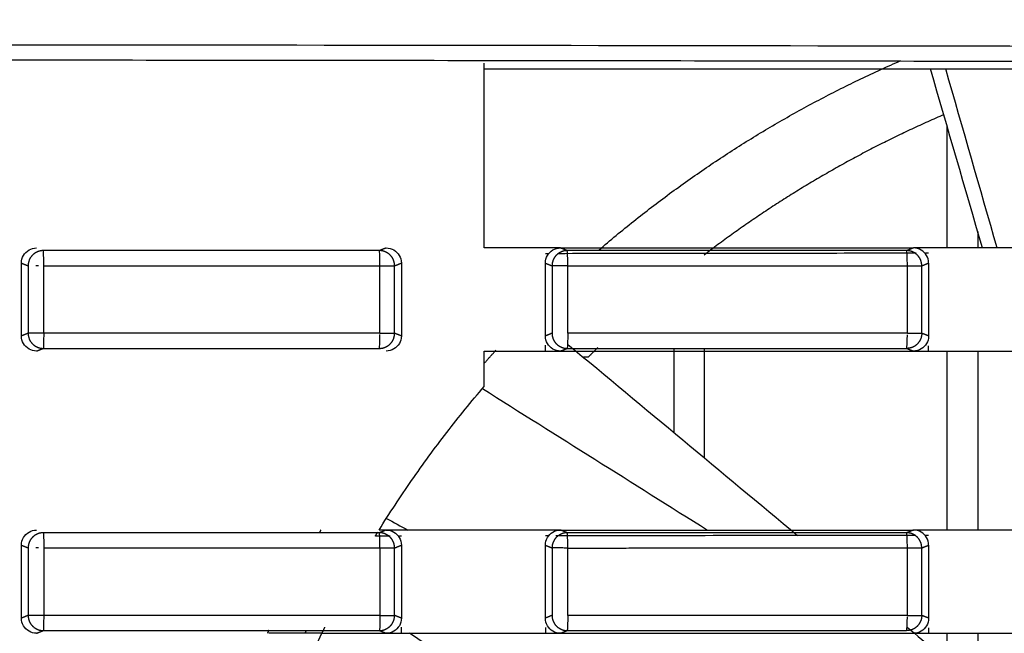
# Model space of a CAD drawing. Header units: millimetres. Extents: x 4946 to 6276, y -4769 to -3439.
# Tile 183 of 195: x 5973 to 6005, y -3609 to -3589. Entities that reach past the tile are written whole.
import ezdxf

# ---------------------------------------------------------------- set-up
doc = ezdxf.new("R2010")
doc.units = ezdxf.units.MM
doc.layers.add('ROXX_NEOmini_FIXTURE', color=7, linetype='Continuous', true_color=0x000000)
doc.dimstyles.get("Standard").update_dxf_attribs({"dimscale": 10, "dimtxt": 2.5, "dimasz": 3, "dimexe": 1, "dimexo": 0.5, "dimgap": 0.8, "dimtad": 1, "dimtoh": 1, "dimdec": 1, "dimzin": 1, "dimdsep": 46, "dimtxsty": 'Standard', "dimblk": 'OPEN90', "dimcen": 2.5, "dimadec": 1, "dimazin": 1, "dimtfac": 1, "dimtdec": 4, "dimtix": 1, "dimtofl": 0, "dimtmove": 1, "dimatfit": 3, "dimldrblk": 'OPEN90', "dimfxl": 1, "dimtolj": 1, "dimtzin": 1, "dimarcsym": 0})

# ---------------------------------------------------------------- blocks, each defined once
blk = doc.blocks.new('*D12')
at = {"layer": 'Defpoints', "color": 0}
for p in [(6100.942, -3512.809), (5770.942, -3594.55), (6100.942, -3594.55)]:
    blk.add_point(p, dxfattribs=at)
at = {"layer": 'ROXX_NEOmini_FIXTURE', "color": 0, "lineweight": -2}
for p, q in [((5770.942, -3588.549), (5770.942, -3509.809)), ((6100.942, -3588.549), (6100.942, -3509.809)), ((5776.943, -3512.809), (6094.941, -3512.809))]:
    blk.add_line(p, q, dxfattribs=at)
at = {"layer": 'ROXX_NEOmini_FIXTURE', "color": 0}
for points in [[(5776.943, -3511.809), (5776.943, -3513.809), (5770.942, -3512.809)], [(6094.941, -3513.809), (6094.941, -3511.809), (6100.942, -3512.809)]]:
    blk.add_solid(points, dxfattribs=at)
at = {"layer": 'ROXX_NEOmini_FIXTURE', "color": 0, "insert": (5935.942, -3505.908), "char_height": 9.0015, "attachment_point": 5}
blk.add_mtext('\\A1;330.0', dxfattribs=at)

msp = doc.modelspace()

# ---------------------------------------------------------------- linework, layer by layer
at = {"layer": 'ROXX_NEOmini_FIXTURE', "color": 18, "lineweight": -3, "true_color": 0x000000}
for points, degree in [([(5820.295, -3589.624), (5839.51, -3589.57), (5878.004, -3589.49), (5935.838, -3589.449), (5993.673, -3589.49), (6032.167, -3589.57), (6051.382, -3589.624)], 3), ([(5988.088, -3596.177), (5988.088, -3593.13), (5988.088, -3590.084)], 2), ([(5988.088, -3590.277), (6017.338, -3590.277), (6046.588, -3590.277)], 2), ([(6004.497, -3596.177), (6003.925, -3594.211), (6003.354, -3592.244), (6002.784, -3590.277)], 3), ([(6004.979, -3596.177), (6004.415, -3594.21), (6003.85, -3592.244), (6003.285, -3590.277)], 3), ([(6003.338, -3596.178), (6003.338, -3594.182), (6003.338, -3592.185)], 2), ([(6004.338, -3595.634), (6004.338, -3595.905), (6004.338, -3596.177)], 2), ([(5972.849, -3596.677), (5972.849, -3596.581), (5972.896, -3596.417), (5973.089, -3596.224), (5973.253, -3596.177), (5973.348, -3596.177)], 3), ([(5984.639, -3596.265), (5980.949, -3596.265), (5977.26, -3596.265), (5973.569, -3596.265)], 3), ([(5973.585, -3596.767), (5973.585, -3596.536), (5973.575, -3596.273), (5973.569, -3596.265)], 3), ([(5984.86, -3596.177), (5984.749, -3596.221), (5984.639, -3596.265)], 2), ([(5984.655, -3596.765), (5984.655, -3596.533), (5984.647, -3596.273), (5984.639, -3596.265)], 3), ([(5984.86, -3596.177), (5984.957, -3596.177), (5985.124, -3596.227), (5985.311, -3596.413), (5985.361, -3596.579), (5985.361, -3596.676)], 3), ([(5990.101, -3596.177), (5989.43, -3596.177), (5988.759, -3596.177), (5988.088, -3596.177)], 3), ([(5990.101, -3596.677), (5990.101, -3596.582), (5990.148, -3596.417), (5990.341, -3596.224), (5990.505, -3596.177), (5990.6, -3596.177)], 3), ([(5990.6, -3596.177), (5990.434, -3596.177), (5990.267, -3596.177), (5990.101, -3596.177)], 3), ([(5990.212, -3596.367), (5990.175, -3596.367), (5990.138, -3596.367), (5990.101, -3596.367)], 3), ([(5990.6, -3596.177), (5991.891, -3596.177), (5994.474, -3596.177), (5998.348, -3596.178), (6000.93, -3596.178), (6002.221, -3596.178)], 3), ([(5990.82, -3596.265), (5990.71, -3596.221), (5990.6, -3596.177)], 2), ([(6002, -3596.265), (5998.274, -3596.265), (5994.547, -3596.265), (5990.82, -3596.265)], 3), ([(5990.844, -3596.769), (5990.844, -3596.538), (5990.829, -3596.273), (5990.82, -3596.265)], 3), ([(6002.221, -3596.178), (6002.111, -3596.222), (6002, -3596.265)], 2), ([(6002.022, -3596.765), (6002.022, -3596.533), (6002.01, -3596.273), (6002, -3596.265)], 3), ([(6002.723, -3596.675), (6002.723, -3596.579), (6002.673, -3596.413), (6002.486, -3596.227), (6002.319, -3596.178), (6002.221, -3596.178)], 3), ([(6002.723, -3596.178), (6002.556, -3596.178), (6002.388, -3596.178), (6002.221, -3596.178)], 3), ([(6002.723, -3596.351), (6002.69, -3596.351), (6002.657, -3596.351), (6002.624, -3596.351)], 3), ([(6007.335, -3596.177), (6006.822, -3596.177), (6005.797, -3596.178), (6004.26, -3596.177), (6003.235, -3596.178), (6002.723, -3596.178)], 3), ([(5972.849, -3596.677), (5972.959, -3596.721), (5973.07, -3596.765)], 2), ([(5972.849, -3599.078), (5972.849, -3597.877), (5972.849, -3596.677)], 2), ([(5973.07, -3596.765), (5973.07, -3597.877), (5973.07, -3598.989)], 2), ([(5973.415, -3596.765), (5973.387, -3596.765), (5973.357, -3596.765), (5973.328, -3596.765)], 3), ([(5984.655, -3598.99), (5984.655, -3597.877), (5984.655, -3596.765)], 2), ([(5985.136, -3596.766), (5985.249, -3596.721), (5985.361, -3596.676)], 2), ([(5985.136, -3598.99), (5985.136, -3597.878), (5985.136, -3596.766)], 2), ([(5985.361, -3596.676), (5985.361, -3597.877), (5985.361, -3599.079)], 2), ([(5990.101, -3599.078), (5990.101, -3597.877), (5990.101, -3596.677)], 2), ([(5990.101, -3596.677), (5990.211, -3596.721), (5990.321, -3596.765)], 2), ([(5990.321, -3596.765), (5990.321, -3597.877), (5990.321, -3598.989)], 2), ([(6002.022, -3598.99), (6002.022, -3597.877), (6002.022, -3596.765)], 2), ([(6002.497, -3596.766), (6002.61, -3596.72), (6002.723, -3596.675)], 2), ([(6002.497, -3598.99), (6002.497, -3597.878), (6002.497, -3596.766)], 2), ([(6002.723, -3596.675), (6002.723, -3597.877), (6002.723, -3599.079)], 2), ([(5973.581, -3598.99), (5973.583, -3597.878), (5973.585, -3596.767)], 2), ([(5990.838, -3598.99), (5990.841, -3597.88), (5990.844, -3596.769)], 2), ([(5973.07, -3598.989), (5972.959, -3599.034), (5972.849, -3599.078)], 2), ([(5973.581, -3598.99), (5973.582, -3599.221), (5973.573, -3599.481), (5973.568, -3599.489)], 3), ([(5984.637, -3599.489), (5984.645, -3599.482), (5984.654, -3599.256), (5984.655, -3599.033)], 3), ([(5985.361, -3599.079), (5985.249, -3599.034), (5985.136, -3598.99)], 2), ([(5990.321, -3598.989), (5990.211, -3599.034), (5990.101, -3599.078)], 2), ([(5990.838, -3598.99), (5990.839, -3599.22), (5990.827, -3599.481), (5990.82, -3599.489)], 3), ([(6002.723, -3599.079), (6002.61, -3599.034), (6002.497, -3598.99)], 2), ([(5973.348, -3599.577), (5973.253, -3599.577), (5973.089, -3599.531), (5972.896, -3599.338), (5972.849, -3599.173), (5972.849, -3599.078)], 3), ([(5985.361, -3599.079), (5985.361, -3599.175), (5985.312, -3599.34), (5985.125, -3599.527), (5984.957, -3599.577), (5984.86, -3599.577)], 3), ([(5990.6, -3599.577), (5990.505, -3599.577), (5990.341, -3599.531), (5990.148, -3599.337), (5990.101, -3599.173), (5990.101, -3599.078)], 3), ([(5990.846, -3599.358), (5993.369, -3601.454), (5995.889, -3603.554), (5998.406, -3605.657)], 3), ([(6001.998, -3599.489), (6002.008, -3599.482), (6002.02, -3599.261), (6002.022, -3599.038)], 3), ([(6002.723, -3599.079), (6002.723, -3599.175), (6002.674, -3599.34), (6002.487, -3599.527), (6002.319, -3599.577), (6002.221, -3599.577)], 3), ([(5973.348, -3599.577), (5973.458, -3599.533), (5973.568, -3599.489)], 2), ([(5973.568, -3599.489), (5977.258, -3599.489), (5980.948, -3599.489), (5984.637, -3599.489)], 3), ([(5988.088, -3600.744), (5988.088, -3600.16), (5988.088, -3599.577)], 2), ([(5988.088, -3599.577), (5988.759, -3599.577), (5989.43, -3599.577), (5990.101, -3599.577)], 3), ([(5990.101, -3599.577), (5990.101, -3599.482), (5990.101, -3599.387)], 2), ([(5990.101, -3599.577), (5990.267, -3599.577), (5990.434, -3599.577), (5990.6, -3599.577)], 3), ([(5990.6, -3599.577), (5990.71, -3599.533), (5990.82, -3599.489)], 2), ([(5990.6, -3599.577), (5991.891, -3599.577), (5994.475, -3599.577), (5998.348, -3599.578), (6000.93, -3599.577), (6002.221, -3599.577)], 3), ([(5990.82, -3599.489), (5994.546, -3599.489), (5998.272, -3599.489), (6001.998, -3599.489)], 3), ([(5994.338, -3602.263), (5994.338, -3600.876), (5994.338, -3599.489)], 2), ([(5995.338, -3603.097), (5995.338, -3601.293), (5995.338, -3599.489)], 2), ([(6001.998, -3599.489), (6002.109, -3599.533), (6002.221, -3599.577)], 2), ([(6002.221, -3599.577), (6002.388, -3599.577), (6002.556, -3599.577), (6002.723, -3599.577)], 3), ([(6002.723, -3599.577), (6002.723, -3599.491), (6002.723, -3599.404)], 2), ([(6002.723, -3599.577), (6003.235, -3599.577), (6004.26, -3599.577), (6005.797, -3599.578), (6006.822, -3599.577), (6007.335, -3599.577)], 3), ([(6003.338, -3605.478), (6003.338, -3602.528), (6003.338, -3599.577)], 2), ([(6004.338, -3599.577), (6004.338, -3602.511), (6004.338, -3605.445)], 2), ([(5991.514, -3599.777), (5991.434, -3599.777), (5991.355, -3599.777)], 2), ([(5984.625, -3605.477), (5984.969, -3604.923), (5985.685, -3603.832), (5986.841, -3602.252), (5987.664, -3601.239), (5988.088, -3600.744)], 3), ([(5988.029, -3600.813), (5990.5, -3602.367), (5992.969, -3603.921), (5995.439, -3605.477)], 3), ([(5984.869, -3605.09), (5985.102, -3605.219), (5985.335, -3605.348), (5985.568, -3605.477)], 3), ([(5972.849, -3605.977), (5972.849, -3605.881), (5972.896, -3605.717), (5973.089, -3605.524), (5973.253, -3605.477), (5973.348, -3605.477)], 3), ([(5984.86, -3605.477), (5984.782, -3605.477), (5984.703, -3605.477), (5984.625, -3605.477)], 3), ([(5984.86, -3605.477), (5984.749, -3605.521), (5984.639, -3605.565)], 2), ([(5984.86, -3605.477), (5984.957, -3605.477), (5985.124, -3605.527), (5985.311, -3605.713), (5985.361, -3605.879), (5985.361, -3605.976)], 3), ([(5985.361, -3605.477), (5985.194, -3605.477), (5985.027, -3605.477), (5984.86, -3605.477)], 3), ([(5990.101, -3605.477), (5989.574, -3605.477), (5988.521, -3605.478), (5986.941, -3605.477), (5985.888, -3605.477), (5985.361, -3605.477)], 3), ([(5990.101, -3605.977), (5990.101, -3605.882), (5990.148, -3605.717), (5990.341, -3605.524), (5990.505, -3605.477), (5990.6, -3605.477)], 3), ([(5990.6, -3605.477), (5990.434, -3605.477), (5990.267, -3605.477), (5990.101, -3605.477)], 3), ([(5990.6, -3605.477), (5991.891, -3605.477), (5994.474, -3605.477), (5998.348, -3605.478), (6000.93, -3605.478), (6002.221, -3605.478)], 3), ([(5990.82, -3605.565), (5990.71, -3605.521), (5990.6, -3605.477)], 2), ([(6002.221, -3605.478), (6002.111, -3605.522), (6002, -3605.565)], 2), ([(6002.723, -3605.975), (6002.723, -3605.879), (6002.673, -3605.713), (6002.486, -3605.527), (6002.319, -3605.478), (6002.221, -3605.478)], 3), ([(6002.723, -3605.478), (6002.556, -3605.478), (6002.388, -3605.478), (6002.221, -3605.478)], 3), ([(6007.335, -3605.477), (6006.822, -3605.477), (6005.797, -3605.478), (6004.26, -3605.477), (6003.235, -3605.478), (6002.723, -3605.478)], 3), ([(5984.639, -3605.565), (5980.949, -3605.565), (5977.26, -3605.565), (5973.569, -3605.565)], 3), ([(5973.569, -3605.565), (5973.575, -3605.573), (5973.585, -3605.836), (5973.585, -3606.067)], 3), ([(5984.996, -3605.675), (5984.749, -3605.675), (5984.503, -3605.675)], 2), ([(5984.655, -3606.065), (5984.655, -3605.833), (5984.647, -3605.573), (5984.639, -3605.565)], 3), ([(5985.361, -3605.674), (5985.329, -3605.674), (5985.296, -3605.674)], 2), ([(5990.209, -3605.667), (5990.173, -3605.667), (5990.137, -3605.667), (5990.101, -3605.667)], 3), ([(6002, -3605.565), (5998.274, -3605.565), (5994.547, -3605.565), (5990.82, -3605.565)], 3), ([(5990.844, -3606.069), (5990.844, -3605.838), (5990.829, -3605.573), (5990.82, -3605.565)], 3), ([(6002.022, -3606.065), (6002.022, -3605.833), (6002.01, -3605.573), (6002, -3605.565)], 3), ([(6002.723, -3605.651), (6002.686, -3605.651), (6002.649, -3605.651), (6002.612, -3605.651)], 3), ([(5972.849, -3605.977), (5972.959, -3606.021), (5973.07, -3606.065)], 2), ([(5972.849, -3608.378), (5972.849, -3607.177), (5972.849, -3605.977)], 2), ([(5973.07, -3606.065), (5973.07, -3607.177), (5973.07, -3608.289)], 2), ([(5973.415, -3606.065), (5973.387, -3606.065), (5973.357, -3606.065), (5973.328, -3606.065)], 3), ([(5973.585, -3606.067), (5973.583, -3607.178), (5973.581, -3608.29)], 2), ([(5984.655, -3606.065), (5984.655, -3607.177), (5984.655, -3608.29)], 2), ([(5985.136, -3606.066), (5985.249, -3606.021), (5985.361, -3605.976)], 2), ([(5985.136, -3608.29), (5985.136, -3607.178), (5985.136, -3606.066)], 2), ([(5985.361, -3605.976), (5985.361, -3607.177), (5985.361, -3608.379)], 2), ([(5990.101, -3608.378), (5990.101, -3607.177), (5990.101, -3605.977)], 2), ([(5990.101, -3605.977), (5990.211, -3606.021), (5990.321, -3606.065)], 2), ([(5990.321, -3606.065), (5990.321, -3607.177), (5990.321, -3608.289)], 2), ([(5990.838, -3608.29), (5990.841, -3607.18), (5990.844, -3606.069)], 2), ([(6002.022, -3608.29), (6002.022, -3607.177), (6002.022, -3606.065)], 2), ([(6002.497, -3606.066), (6002.61, -3606.02), (6002.723, -3605.975)], 2), ([(6002.497, -3608.29), (6002.497, -3607.178), (6002.497, -3606.066)], 2), ([(6002.723, -3605.975), (6002.723, -3607.177), (6002.723, -3608.379)], 2), ([(5973.07, -3608.289), (5972.959, -3608.334), (5972.849, -3608.378)], 2), ([(5973.348, -3608.877), (5973.253, -3608.877), (5973.089, -3608.831), (5972.896, -3608.638), (5972.849, -3608.473), (5972.849, -3608.378)], 3), ([(5973.581, -3608.29), (5973.582, -3608.521), (5973.573, -3608.781), (5973.568, -3608.789)], 3), ([(5984.655, -3608.29), (5984.655, -3608.521), (5984.646, -3608.781), (5984.638, -3608.789)], 3), ([(5985.361, -3608.379), (5985.361, -3608.475), (5985.312, -3608.64), (5985.125, -3608.827), (5984.957, -3608.877), (5984.86, -3608.877)], 3), ([(5985.361, -3608.379), (5985.249, -3608.334), (5985.136, -3608.29)], 2), ([(5990.321, -3608.289), (5990.211, -3608.334), (5990.101, -3608.378)], 2), ([(5990.6, -3608.877), (5990.505, -3608.877), (5990.341, -3608.831), (5990.148, -3608.637), (5990.101, -3608.473), (5990.101, -3608.378)], 3), ([(5990.838, -3608.29), (5990.839, -3608.52), (5990.827, -3608.781), (5990.82, -3608.789)], 3), ([(6001.998, -3608.789), (6002.008, -3608.782), (6002.02, -3608.561), (6002.022, -3608.338)], 3), ([(6002.723, -3608.379), (6002.723, -3608.475), (6002.674, -3608.64), (6002.487, -3608.827), (6002.319, -3608.877), (6002.221, -3608.877)], 3), ([(6002.723, -3608.379), (6002.61, -3608.334), (6002.497, -3608.29)], 2), ([(5985.361, -3608.877), (5985.361, -3608.779), (5985.361, -3608.68)], 2), ([(5990.101, -3608.687), (5990.101, -3608.782), (5990.101, -3608.877)], 2), ([(6002.015, -3608.678), (6002.659, -3609.217), (6003.303, -3609.757), (6003.946, -3610.297)], 3), ([(6002.723, -3608.704), (6002.723, -3608.791), (6002.723, -3608.877)], 2), ([(5973.348, -3608.877), (5973.458, -3608.833), (5973.568, -3608.789)], 2), ([(5973.568, -3608.789), (5977.259, -3608.789), (5980.949, -3608.789), (5984.638, -3608.789)], 3), ([(5980.443, -3614.777), (5980.645, -3614.102), (5981.084, -3612.763), (5981.853, -3610.793), (5982.437, -3609.51), (5982.746, -3608.877)], 3), ([(5982.746, -3608.877), (5982.162, -3608.877), (5981.577, -3608.877), (5980.993, -3608.877)], 3), ([(5982.746, -3608.877), (5983.803, -3608.877), (5984.86, -3608.877)], 2), ([(5984.638, -3608.789), (5984.749, -3608.833), (5984.86, -3608.877)], 2), ([(5984.86, -3608.877), (5985.027, -3608.877), (5985.194, -3608.877), (5985.361, -3608.877)], 3), ([(5985.361, -3608.877), (5985.888, -3608.877), (5986.941, -3608.877), (5988.521, -3608.878), (5989.574, -3608.877), (5990.101, -3608.877)], 3), ([(5994.366, -3614.777), (5991.455, -3612.807), (5988.541, -3610.841), (5985.626, -3608.877)], 3), ([(5990.101, -3608.877), (5990.267, -3608.877), (5990.434, -3608.877), (5990.6, -3608.877)], 3), ([(5990.6, -3608.877), (5990.71, -3608.833), (5990.82, -3608.789)], 2), ([(5990.6, -3608.877), (5991.891, -3608.877), (5994.475, -3608.877), (5998.348, -3608.878), (6000.93, -3608.877), (6002.221, -3608.877)], 3), ([(5990.82, -3608.789), (5994.546, -3608.789), (5998.272, -3608.789), (6001.998, -3608.789)], 3), ([(6002.221, -3608.877), (6002.388, -3608.877), (6002.556, -3608.877), (6002.723, -3608.877)], 3), ([(6002.723, -3608.877), (6003.235, -3608.877), (6004.26, -3608.877), (6005.797, -3608.878), (6006.822, -3608.877), (6007.335, -3608.877)], 3), ([(6003.338, -3609.758), (6003.338, -3609.318), (6003.338, -3608.877)], 2), ([(6004.338, -3608.862), (6004.338, -3609.744), (6004.338, -3610.626)], 2)]:
    msp.add_open_spline(points, degree=degree, dxfattribs=at)
for points, weights in [([(5820.335, -3590.125), (5935.838, -3589.8), (6051.342, -3590.125)], [1, 0.996772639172, 1]), ([(5991.863, -3596.247), (5996.359, -3592.369), (6001.804, -3590.005)], [0.854709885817, 0.859525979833, 0.884398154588]), ([(6003.224, -3591.786), (5998.989, -3593.607), (5995.33, -3596.411)], [0.961368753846, 0.961982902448, 0.977540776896]), ([(5973.216, -3596.412), (5973.07, -3596.558), (5973.07, -3596.765)], [1, 0.924082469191, 1]), ([(5973.569, -3596.265), (5973.363, -3596.265), (5973.216, -3596.412)], [1, 0.923673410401, 1]), ([(5984.99, -3596.412), (5984.845, -3596.266), (5984.639, -3596.265)], [1, 0.924267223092, 1]), ([(5985.136, -3596.766), (5985.136, -3596.559), (5984.99, -3596.412)], [1, 0.924080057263, 1]), ([(5990.468, -3596.412), (5990.322, -3596.558), (5990.321, -3596.765)], [1, 0.924042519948, 1]), ([(5990.82, -3596.265), (5990.614, -3596.266), (5990.468, -3596.412)], [1, 0.923945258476, 1]), ([(6002.351, -3596.413), (6002.206, -3596.266), (6002, -3596.265)], [1, 0.924307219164, 1]), ([(6002.497, -3596.766), (6002.497, -3596.559), (6002.351, -3596.413)], [1, 0.924100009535, 1]), ([(5973.585, -3596.767), (5979.121, -3596.765), (5984.655, -3596.765)], [1, 0.999992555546, 1]), ([(5984.655, -3596.765), (5985.098, -3596.765), (5985.136, -3596.766)], [1, 0.74861123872, 1]), ([(5990.844, -3596.769), (5990.363, -3596.765), (5990.321, -3596.765)], [1, 0.719848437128, 1]), ([(5990.844, -3596.769), (5996.434, -3596.765), (6002.022, -3596.765)], [1, 0.999992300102, 1]), ([(6002.022, -3596.765), (6002.459, -3596.765), (6002.497, -3596.766)], [1, 0.752597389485, 1]), ([(5973.581, -3598.99), (5973.111, -3598.99), (5973.07, -3598.989)], [1, 0.728352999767, 1]), ([(5973.07, -3598.989), (5973.07, -3599.196), (5973.216, -3599.343)], [1, 0.923980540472, 1]), ([(5984.655, -3598.99), (5979.119, -3598.99), (5973.581, -3598.99)], [1, 0.999992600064, 1]), ([(5984.655, -3598.99), (5985.098, -3598.99), (5985.136, -3598.99)], [1, 0.748624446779, 1]), ([(5984.99, -3599.342), (5985.136, -3599.196), (5985.136, -3598.99)], [1, 0.924282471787, 1]), ([(5990.321, -3598.989), (5990.322, -3599.196), (5990.468, -3599.343)], [1, 0.923960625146, 1]), ([(6002.022, -3598.99), (5996.431, -3598.99), (5990.838, -3598.99)], [1, 0.99999244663, 1]), ([(6002.022, -3598.99), (6002.459, -3598.99), (6002.497, -3598.99)], [1, 0.752611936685, 1]), ([(6002.497, -3598.99), (6002.497, -3599.196), (6002.351, -3599.342)], [1, 0.924322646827, 1]), ([(5973.216, -3599.343), (5973.362, -3599.489), (5973.568, -3599.489)], [1, 0.924067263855, 1]), ([(5984.637, -3599.489), (5984.844, -3599.489), (5984.99, -3599.342)], [1, 0.923472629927, 1]), ([(5990.468, -3599.343), (5990.614, -3599.489), (5990.82, -3599.489)], [1, 0.924027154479, 1]), ([(6002.351, -3599.342), (6002.205, -3599.489), (6001.998, -3599.489)], [1, 0.923432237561, 1]), ([(5988.088, -3599.981), (5988.281, -3599.763), (5988.477, -3599.547)], [0.854391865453, 0.854191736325, 0.854039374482]), ([(5991.832, -3599.459), (5991.672, -3599.617), (5991.514, -3599.777)], [0.997602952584, 0.9987822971, 1]), ([(5982.705, -3605.476), (5982.679, -3605.521), (5982.654, -3605.565)], [0.989807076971, 0.989755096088, 0.989704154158]), ([(5973.216, -3605.712), (5973.07, -3605.858), (5973.07, -3606.065)], [1, 0.924082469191, 1]), ([(5973.569, -3605.565), (5973.363, -3605.565), (5973.216, -3605.712)], [1, 0.923673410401, 1]), ([(5984.503, -3605.675), (5984.544, -3605.609), (5984.585, -3605.542)], [1, 0.99991956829, 0.999843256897]), ([(5984.99, -3605.712), (5984.845, -3605.566), (5984.639, -3605.565)], [1, 0.924267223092, 1]), ([(5985.136, -3606.066), (5985.136, -3605.859), (5984.99, -3605.712)], [1, 0.924080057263, 1]), ([(5990.468, -3605.712), (5990.322, -3605.858), (5990.321, -3606.065)], [1, 0.924042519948, 1]), ([(5990.82, -3605.565), (5990.614, -3605.566), (5990.468, -3605.712)], [1, 0.923945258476, 1]), ([(6002.351, -3605.713), (6002.206, -3605.566), (6002, -3605.565)], [1, 0.924307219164, 1]), ([(6002.497, -3606.066), (6002.497, -3605.859), (6002.351, -3605.713)], [1, 0.924100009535, 1]), ([(5973.585, -3606.067), (5979.121, -3606.065), (5984.655, -3606.065)], [1, 0.999992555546, 1]), ([(5984.655, -3606.065), (5985.098, -3606.065), (5985.136, -3606.066)], [1, 0.74861123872, 1]), ([(5990.844, -3606.069), (5990.363, -3606.065), (5990.321, -3606.065)], [1, 0.719848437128, 1]), ([(5990.844, -3606.069), (5996.434, -3606.065), (6002.022, -3606.065)], [1, 0.999992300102, 1]), ([(6002.022, -3606.065), (6002.459, -3606.065), (6002.497, -3606.066)], [1, 0.752597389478, 1]), ([(5973.581, -3608.29), (5973.111, -3608.29), (5973.07, -3608.289)], [1, 0.728352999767, 1]), ([(5973.07, -3608.289), (5973.07, -3608.496), (5973.216, -3608.643)], [1, 0.923980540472, 1]), ([(5984.655, -3608.29), (5979.119, -3608.29), (5973.581, -3608.29)], [1, 0.999992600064, 1]), ([(5984.655, -3608.29), (5985.098, -3608.29), (5985.136, -3608.29)], [1, 0.748624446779, 1]), ([(5984.99, -3608.642), (5985.136, -3608.496), (5985.136, -3608.29)], [1, 0.924282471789, 1]), ([(5990.321, -3608.289), (5990.322, -3608.496), (5990.468, -3608.643)], [1, 0.923960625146, 1]), ([(6002.022, -3608.29), (5996.431, -3608.29), (5990.838, -3608.29)], [1, 0.99999244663, 1]), ([(6002.022, -3608.29), (6002.459, -3608.29), (6002.497, -3608.29)], [1, 0.752611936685, 1]), ([(6002.497, -3608.29), (6002.497, -3608.496), (6002.351, -3608.642)], [1, 0.924322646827, 1]), ([(5973.216, -3608.643), (5973.362, -3608.789), (5973.568, -3608.789)], [1, 0.924067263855, 1]), ([(5982.746, -3608.877), (5982.795, -3608.778), (5982.844, -3608.679)], [0.999755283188, 0.999873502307, 1]), ([(5984.638, -3608.789), (5984.844, -3608.789), (5984.99, -3608.642)], [1, 0.924064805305, 1]), ([(5990.468, -3608.643), (5990.614, -3608.789), (5990.82, -3608.789)], [1, 0.924027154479, 1]), ([(6002.351, -3608.642), (6002.205, -3608.789), (6001.998, -3608.789)], [1, 0.923432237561, 1]), ([(5980.99, -3608.788), (5980.969, -3608.832), (5980.948, -3608.877)], [0.98739939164, 0.987385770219, 0.987373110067]), ([(5982.191, -3608.875), (5982.214, -3608.829), (5982.236, -3608.782)], [0.878275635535, 0.878078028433, 0.877882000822])]:
    msp.add_rational_spline(points, weights, degree=2, dxfattribs=at)
for points, knots in [([(6002.317, -3596.352), (6001.05, -3596.354), (5998.381, -3596.357), (5994.449, -3596.363), (5991.783, -3596.365), (5990.52, -3596.367)], [0.406407, 0.406407, 0.406407, 0.406407, 4.207407, 8.414814, 12.203305, 12.203305, 12.203305, 12.203305]), ([(6002.305, -3605.652), (6001.042, -3605.654), (5998.377, -3605.657), (5994.424, -3605.663), (5991.734, -3605.665), (5990.446, -3605.667)], [0.418323, 0.418323, 0.418323, 0.418323, 4.207407, 8.414814, 12.276789, 12.276789, 12.276789, 12.276789])]:
    msp.add_open_spline(points, degree=3, knots=knots, dxfattribs=at)

# ---------------------------------------------------------------- dimensions: what is measured, and where the dimension line sits
at = {"layer": 'ROXX_NEOmini_FIXTURE', "color": 5, "true_color": 0x0000ff}
dim = msp.add_linear_dim(base=(6100.942, -3512.809), p1=(5770.942, -3594.55), p2=(6100.942, -3594.55), dimstyle='Standard', override={"dimscale": 3.0005, "dimtxt": 3, "dimasz": 2, "dimexe": 1, "dimexo": 2, "dimgap": 0.8, "dimtad": 1, "dimtih": 0, "dimtoh": 0, "dimdec": 1, "dimlfac": 1, "dimzin": 1, "dimtxsty": 'Standard', "dimsah": 0, "dimcen": 2.5, "dimadec": 1, "dimazin": 1, "dimtix": 0, "dimtmove": 0, "dimtzin": 1}, dxfattribs=at)
dim.commit()
dim.dimension.update_dxf_attribs({"geometry": '*D12', "text_midpoint": (5935.942, -3505.908)})

doc.saveas('drawing.dxf')
